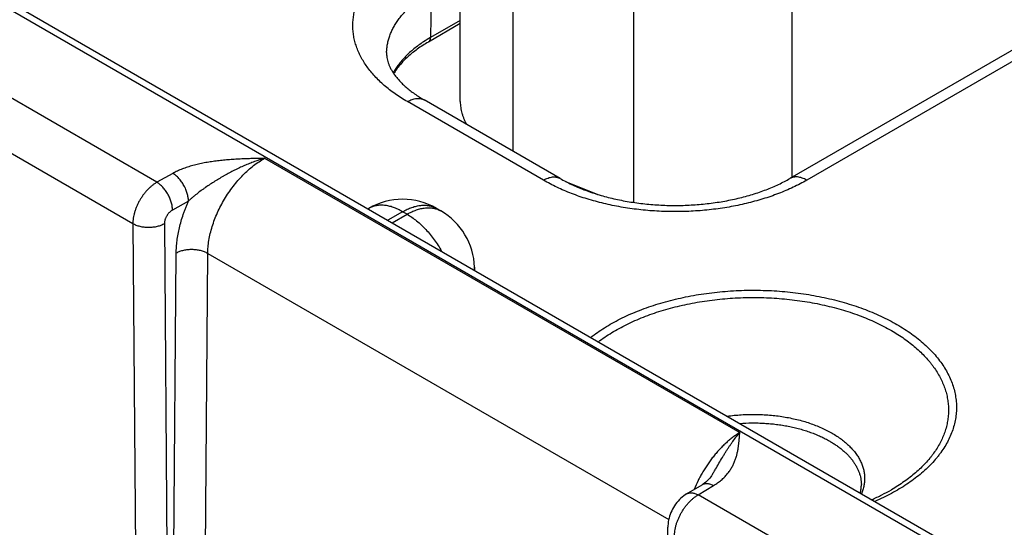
# Model space of a CAD drawing. Header units: inches. Extents: x 0 to 34, y 0 to 22.
# Tile 52 of 68: x 25.155 to 26.03, y 17.22 to 17.671. Entities that reach past the tile are written whole.
import ezdxf

# ---------------------------------------------------------------- set-up
doc = ezdxf.new("R2010")
doc.units = ezdxf.units.IN
doc.header["$LTSCALE"] = 1.87
doc.header["$MEASUREMENT"] = 0
doc.layers.get('0').update_dxf_attribs({"linetype": 'CONTINUOUS'})

msp = doc.modelspace()

# ---------------------------------------------------------------- linework, layer by layer
at = {"color": 7, "linetype": 'CONTINUOUS'}
for p, q in [((23.95299, 18.36918), (26.54822, 16.87073)), ((23.9625, 18.37012), (26.55773, 16.87167)), ((25.54668, 17.59806), (25.54668, 17.78748)), ((26.2194, 17.74897), (25.83969, 17.52973)), ((26.2344, 17.74748), (25.85469, 17.52824)), ((25.59359, 17.55398), (25.59359, 17.73546)), ((25.52089, 17.69605), (25.52027, 17.65507)), ((25.70089, 17.50844), (25.70089, 17.69208)), ((25.84177, 17.53093), (25.84177, 17.69919)), ((25.54668, 17.6674), (25.5184, 17.65107)), ((25.54668, 17.67033), (25.52027, 17.65507)), ((25.27692, 17.52633), (25.10059, 17.62814)), ((25.6206, 17.52824), (25.49968, 17.59805)), ((25.6356, 17.52973), (25.51468, 17.59954)), ((25.25559, 17.48944), (25.0795, 17.59111)), ((25.37277, 17.54766), (25.79515, 17.30378)), ((25.29114, 17.53425), (25.27692, 17.52633)), ((25.64031, 17.52715), (25.66898, 17.51556)), ((25.30503, 17.50962), (25.29082, 17.50169)), ((25.46546, 17.50317), (25.46473, 17.50275)), ((25.49546, 17.5002), (25.4823, 17.49261)), ((25.49939, 17.49793), (25.49546, 17.5002)), ((25.5294, 17.5009), (25.52546, 17.50317)), ((25.48624, 17.49033), (25.49939, 17.49793)), ((25.25559, 17.48944), (25.2592, 17.02171)), ((25.28363, 17.48944), (25.28724, 17.02171)), ((25.29076, 17.02374), (25.29412, 17.46335)), ((25.31879, 17.02346), (25.32216, 17.46307)), ((25.32216, 17.46307), (25.73198, 17.22644)), ((25.55937, 17.45075), (25.55945, 17.44807)), ((25.74794, 17.24928), (25.76166, 17.25749)), ((25.7582, 17.24845), (25.77193, 17.25665)), ((25.93453, 17.14663), (25.7582, 17.24845)), ((25.73474, 16.75191), (25.73125, 17.21958))]:
    msp.add_line(p, q, dxfattribs=at)
for points in [[(25.77043, 17.26588), (25.7701, 17.26536), (25.7694, 17.26433), (25.76862, 17.26334), (25.76778, 17.26237), (25.76687, 17.26143), (25.76589, 17.26054), (25.76487, 17.25969), (25.7638, 17.25889), (25.76269, 17.25813), (25.76167, 17.25749)], [(25.74794, 17.24928), (25.74673, 17.24852), (25.74536, 17.24755), (25.74402, 17.2465), (25.74273, 17.24536), (25.7415, 17.24416), (25.74032, 17.24289), (25.7392, 17.24156), (25.73816, 17.24019), (25.73718, 17.23877), (25.73627, 17.23731), (25.73543, 17.23582), (25.73466, 17.23428), (25.73396, 17.23271), (25.73333, 17.2311), (25.73277, 17.22946), (25.73229, 17.22779), (25.7319, 17.2261), (25.7316, 17.2244), (25.73139, 17.2227), (25.73128, 17.22101), (25.73126, 17.21958)]]:
    msp.add_lwpolyline(points, dxfattribs=at)
for centre, radius, start, end in [((25.58189, 17.54829), 0.12329, 119.98713, 123.37597), ((25.49546, 17.45121), 0.06, 59.99853, 120.00141), ((25.49939, 17.44894), 0.06, 1.73191, 59.99859), ((25.53929, 17.45015), 0.02009, 354.34961, 1.7241)]:
    msp.add_arc(centre, radius, start, end, dxfattribs=at)
for points, knots in [([(25.49968, 17.59805), (25.49779, 17.59915), (25.4941, 17.60138), (25.48879, 17.60493), (25.48379, 17.60863), (25.4791, 17.61246), (25.47475, 17.61642), (25.47074, 17.62051), (25.46708, 17.6247), (25.46378, 17.62899), (25.46085, 17.63337), (25.45829, 17.63783), (25.45612, 17.64236), (25.45433, 17.64694), (25.45293, 17.65157), (25.45193, 17.65624), (25.45133, 17.66093), (25.45113, 17.66563), (25.45133, 17.67034), (25.45193, 17.67503), (25.45293, 17.6797), (25.45433, 17.68433), (25.45612, 17.68891), (25.45829, 17.69344), (25.46085, 17.6979), (25.46378, 17.70228), (25.46708, 17.70657), (25.47074, 17.71076), (25.47475, 17.71485), (25.4791, 17.71881), (25.48379, 17.72264), (25.48879, 17.72634), (25.4941, 17.72989), (25.49779, 17.73212), (25.49968, 17.73322)], [0, 0, 0, 0, 0.037617, 0.07428, 0.109979, 0.14471, 0.178482, 0.211311, 0.243227, 0.274268, 0.304488, 0.333951, 0.362736, 0.390931, 0.41864, 0.445973, 0.473051, 0.5, 0.526949, 0.554027, 0.58136, 0.609069, 0.637264, 0.666049, 0.695512, 0.725732, 0.756773, 0.788689, 0.821518, 0.85529, 0.890021, 0.92572, 0.962383, 1, 1, 1, 1]), ([(25.4812, 17.64168), (25.48123, 17.64294), (25.48139, 17.64547), (25.48195, 17.64925), (25.48282, 17.653), (25.48401, 17.65673), (25.48551, 17.66042), (25.48731, 17.66406), (25.48942, 17.66764), (25.49182, 17.67116), (25.49451, 17.67461), (25.49749, 17.67798), (25.50075, 17.68126), (25.50427, 17.68445), (25.50806, 17.68753), (25.51211, 17.69051), (25.51639, 17.69337), (25.51937, 17.69517), (25.52089, 17.69605)], [0, 0, 0, 0, 0.053818, 0.107949, 0.162634, 0.218103, 0.274568, 0.332222, 0.391235, 0.451753, 0.5139, 0.577772, 0.643447, 0.710976, 0.780392, 0.851708, 0.924917, 1, 1, 1, 1]), ([(25.51406, 17.65124), (25.51257, 17.65026), (25.50967, 17.64825), (25.50553, 17.64506), (25.50168, 17.64176), (25.49812, 17.63835), (25.49486, 17.63484), (25.49191, 17.63124), (25.48928, 17.62756), (25.48772, 17.62502), (25.487, 17.62374)], [0, 0, 0, 0, 0.137805, 0.271832, 0.402088, 0.528617, 0.651511, 0.770906, 0.88699, 1, 1, 1, 1]), ([(25.5184, 17.65107), (25.51667, 17.65008), (25.51331, 17.64803), (25.50853, 17.64478), (25.50409, 17.64139), (25.5, 17.6379), (25.49629, 17.63431), (25.49296, 17.63065), (25.49001, 17.62692), (25.48827, 17.62435), (25.48747, 17.62306)], [0, 0, 0, 0, 0.142193, 0.279584, 0.41205, 0.539514, 0.661957, 0.779423, 0.892034, 1, 1, 1, 1]), ([(25.5184, 17.65107), (25.51854, 17.65116), (25.51882, 17.65135), (25.51919, 17.65171), (25.51951, 17.65213), (25.51978, 17.65262), (25.51999, 17.65317), (25.52014, 17.65376), (25.52024, 17.6544), (25.52026, 17.65485), (25.52027, 17.65507)], [0, 0, 0, 0, 0.108527, 0.219013, 0.333245, 0.452714, 0.578548, 0.711496, 0.851951, 1, 1, 1, 1]), ([(25.4812, 17.64168), (25.48119, 17.64095), (25.48121, 17.63985), (25.48134, 17.63838), (25.48154, 17.63688), (25.48192, 17.63495), (25.48248, 17.63302), (25.48304, 17.63143), (25.48371, 17.62974), (25.48473, 17.62758), (25.48622, 17.62492), (25.48804, 17.62218), (25.49018, 17.61937), (25.49267, 17.61651), (25.4955, 17.61362), (25.49868, 17.61072), (25.5022, 17.60783), (25.50605, 17.60498), (25.51023, 17.60219), (25.51317, 17.60042), (25.51468, 17.59954)], [0, 0, 0, 0, 0.038951, 0.058651, 0.078608, 0.119766, 0.163249, 0.186081, 0.209739, 0.259782, 0.313817, 0.372149, 0.434968, 0.502368, 0.574362, 0.650898, 0.731878, 0.817166, 0.906601, 1, 1, 1, 1]), ([(25.49968, 17.59805), (25.50036, 17.59845), (25.50171, 17.59915), (25.50377, 17.6), (25.50579, 17.60059), (25.50776, 17.60092), (25.50936, 17.60097), (25.51058, 17.60088), (25.51146, 17.60074), (25.51232, 17.60054), (25.51314, 17.60028), (25.51393, 17.59995), (25.51444, 17.59968), (25.51468, 17.59954)], [0, 0, 0, 0, 0.148568, 0.289426, 0.422614, 0.548501, 0.667826, 0.725409, 0.781814, 0.837244, 0.891922, 0.94609, 1, 1, 1, 1]), ([(25.54668, 17.59806), (25.54668, 17.5972), (25.54674, 17.59547), (25.54702, 17.59287), (25.54748, 17.59029), (25.54812, 17.58772), (25.54894, 17.58517), (25.54994, 17.58264), (25.55112, 17.58013), (25.55202, 17.5785), (25.55249, 17.57769)], [0, 0, 0, 0, 0.12098, 0.242362, 0.36454, 0.487896, 0.612794, 0.739573, 0.868548, 1, 1, 1, 1]), ([(25.37277, 17.54766), (25.37096, 17.54762), (25.36734, 17.54754), (25.36192, 17.5474), (25.3565, 17.54723), (25.35108, 17.54701), (25.34568, 17.54671), (25.34029, 17.54633), (25.33492, 17.54585), (25.33048, 17.54535), (25.32695, 17.54488), (25.32432, 17.54449), (25.32171, 17.54406), (25.31912, 17.54359), (25.31655, 17.54308), (25.31318, 17.54235), (25.30905, 17.54132), (25.30423, 17.53988), (25.30036, 17.53851), (25.29738, 17.5373), (25.29522, 17.53634), (25.29315, 17.53533), (25.2918, 17.53462), (25.29114, 17.53425)], [0, 0, 0, 0, 0.065012, 0.130014, 0.194993, 0.259926, 0.32478, 0.389504, 0.454027, 0.518257, 0.550226, 0.582073, 0.613778, 0.645319, 0.676671, 0.707808, 0.769315, 0.829584, 0.888328, 0.917035, 0.945243, 0.972911, 1, 1, 1, 1]), ([(25.37277, 17.54766), (25.36972, 17.54679), (25.36518, 17.54532), (25.3592, 17.54305), (25.35472, 17.54118), (25.35027, 17.53917), (25.34585, 17.53703), (25.34146, 17.53476), (25.33785, 17.53277), (25.33498, 17.53112), (25.33213, 17.52944), (25.32859, 17.52728), (25.32441, 17.52459), (25.32098, 17.52227), (25.31827, 17.52037), (25.31561, 17.51843), (25.313, 17.51645), (25.31045, 17.5144), (25.30859, 17.51284), (25.30678, 17.51125), (25.30561, 17.51017), (25.30503, 17.50962)], [0, 0, 0, 0, 0.121355, 0.182864, 0.244854, 0.307266, 0.370038, 0.433101, 0.496388, 0.528094, 0.559831, 0.623357, 0.686894, 0.750352, 0.782016, 0.813612, 0.876499, 0.907729, 0.938759, 0.969537, 1, 1, 1, 1]), ([(25.32216, 17.46307), (25.32217, 17.46498), (25.32238, 17.46888), (25.32315, 17.47481), (25.32439, 17.48089), (25.32609, 17.48706), (25.32823, 17.49326), (25.33079, 17.49943), (25.33375, 17.50552), (25.33708, 17.51146), (25.34075, 17.51721), (25.34472, 17.52271), (25.34896, 17.5279), (25.35342, 17.53273), (25.35806, 17.53717), (25.36285, 17.54116), (25.36772, 17.54468), (25.37108, 17.54673), (25.37277, 17.54766)], [0, 0, 0, 0, 0.055899, 0.114224, 0.174747, 0.237189, 0.301222, 0.366486, 0.432595, 0.499145, 0.565725, 0.631922, 0.697331, 0.761564, 0.824256, 0.885075, 0.943735, 1, 1, 1, 1]), ([(25.30503, 17.50962), (25.30503, 17.51016), (25.30499, 17.51128), (25.30478, 17.51299), (25.30445, 17.51474), (25.30399, 17.51652), (25.30341, 17.51831), (25.30271, 17.5201), (25.3019, 17.52187), (25.30098, 17.5236), (25.29997, 17.52528), (25.29888, 17.52689), (25.29771, 17.52841), (25.29648, 17.52983), (25.2952, 17.53114), (25.29388, 17.53232), (25.29254, 17.53336), (25.29161, 17.53397), (25.29114, 17.53425)], [0, 0, 0, 0, 0.055931, 0.1144, 0.175156, 0.23789, 0.302248, 0.367845, 0.434268, 0.501088, 0.56787, 0.63418, 0.69959, 0.763693, 0.826108, 0.886487, 0.944531, 1, 1, 1, 1]), ([(25.27692, 17.52633), (25.27657, 17.52612), (25.27586, 17.5257), (25.27444, 17.52477), (25.27269, 17.52346), (25.27066, 17.52171), (25.26868, 17.51976), (25.26678, 17.51764), (25.26498, 17.51536), (25.2633, 17.51296), (25.26175, 17.51044), (25.26034, 17.50785), (25.2591, 17.50519), (25.25803, 17.5025), (25.25714, 17.49981), (25.25644, 17.49713), (25.25594, 17.49451), (25.25569, 17.49235), (25.2556, 17.49067), (25.25559, 17.48985), (25.25559, 17.48944)], [0, 0, 0, 0, 0.027687, 0.056023, 0.114526, 0.175278, 0.23798, 0.302288, 0.36782, 0.434172, 0.500922, 0.567639, 0.633895, 0.699269, 0.76336, 0.825791, 0.886224, 0.944367, 0.972511, 1, 1, 1, 1]), ([(25.29082, 17.50169), (25.29082, 17.50224), (25.29077, 17.50336), (25.29057, 17.50506), (25.29024, 17.50681), (25.28978, 17.50859), (25.28919, 17.51039), (25.28849, 17.51218), (25.28768, 17.51395), (25.28677, 17.51568), (25.28576, 17.51736), (25.28467, 17.51896), (25.2835, 17.52049), (25.28227, 17.52191), (25.28099, 17.52321), (25.27967, 17.52439), (25.27832, 17.52544), (25.27739, 17.52605), (25.27693, 17.52633)], [0, 0, 0, 0, 0.055931, 0.1144, 0.175156, 0.23789, 0.302249, 0.367845, 0.434268, 0.501088, 0.56787, 0.63418, 0.69959, 0.763694, 0.826108, 0.886487, 0.944531, 1, 1, 1, 1]), ([(25.6206, 17.52824), (25.62127, 17.52863), (25.62262, 17.52934), (25.62468, 17.53018), (25.62671, 17.53077), (25.62868, 17.5311), (25.63027, 17.53116), (25.6315, 17.53106), (25.63238, 17.53093), (25.63323, 17.53073), (25.63406, 17.53046), (25.63485, 17.53013), (25.63535, 17.52987), (25.6356, 17.52973)], [0, 0, 0, 0, 0.148568, 0.289426, 0.422614, 0.548501, 0.667826, 0.725409, 0.781814, 0.837244, 0.891922, 0.94609, 1, 1, 1, 1]), ([(25.85469, 17.52824), (25.85275, 17.52712), (25.84878, 17.52494), (25.84263, 17.52188), (25.83622, 17.519), (25.82958, 17.5163), (25.82271, 17.51379), (25.81565, 17.51148), (25.80839, 17.50937), (25.80096, 17.50748), (25.79339, 17.50579), (25.78567, 17.50432), (25.77785, 17.50307), (25.76992, 17.50204), (25.76192, 17.50124), (25.75116, 17.50048), (25.73764, 17.50009), (25.72412, 17.50048), (25.71336, 17.50124), (25.70536, 17.50204), (25.69744, 17.50307), (25.68961, 17.50432), (25.6819, 17.50579), (25.67432, 17.50748), (25.66689, 17.50937), (25.65964, 17.51148), (25.65257, 17.51379), (25.64571, 17.5163), (25.63906, 17.519), (25.63266, 17.52188), (25.62651, 17.52494), (25.62253, 17.52712), (25.6206, 17.52824)], [0, 0, 0, 0, 0.027597, 0.055844, 0.084716, 0.114188, 0.144225, 0.174793, 0.205853, 0.237364, 0.269281, 0.301559, 0.334149, 0.367002, 0.400067, 0.433291, 0.5, 0.566709, 0.599933, 0.632998, 0.665851, 0.698441, 0.730719, 0.762636, 0.794147, 0.825207, 0.855775, 0.885812, 0.915284, 0.944156, 0.972403, 1, 1, 1, 1]), ([(25.6356, 17.52973), (25.6372, 17.5288), (25.6405, 17.52699), (25.64564, 17.52444), (25.65106, 17.52201), (25.65673, 17.51971), (25.66264, 17.51756), (25.66876, 17.51557), (25.67509, 17.51375), (25.68159, 17.51209), (25.68824, 17.51062), (25.69504, 17.50934), (25.70196, 17.50824), (25.70898, 17.50734), (25.71607, 17.50663), (25.72563, 17.50596), (25.73764, 17.50562), (25.74965, 17.50596), (25.75921, 17.50663), (25.76631, 17.50734), (25.77332, 17.50824), (25.78024, 17.50934), (25.78704, 17.51062), (25.7937, 17.51209), (25.8002, 17.51375), (25.80652, 17.51557), (25.81264, 17.51756), (25.81855, 17.51971), (25.82422, 17.52201), (25.82964, 17.52444), (25.83479, 17.52699), (25.83809, 17.5288), (25.83969, 17.52973)], [0, 0, 0, 0, 0.026154, 0.053279, 0.081317, 0.110207, 0.139886, 0.170291, 0.20136, 0.233027, 0.265227, 0.297895, 0.330965, 0.36437, 0.398044, 0.431919, 0.5, 0.568081, 0.601956, 0.63563, 0.669035, 0.702105, 0.734773, 0.766973, 0.79864, 0.829709, 0.860114, 0.889793, 0.918683, 0.946721, 0.973846, 1, 1, 1, 1]), ([(25.85469, 17.52824), (25.85401, 17.52863), (25.85266, 17.52934), (25.8506, 17.53018), (25.84858, 17.53077), (25.84661, 17.5311), (25.84501, 17.53116), (25.84379, 17.53106), (25.84291, 17.53093), (25.84205, 17.53073), (25.84123, 17.53046), (25.84044, 17.53013), (25.83993, 17.52987), (25.83969, 17.52973)], [0, 0, 0, 0, 0.148568, 0.289426, 0.422614, 0.548501, 0.667826, 0.725409, 0.781814, 0.837244, 0.891922, 0.94609, 1, 1, 1, 1]), ([(25.29412, 17.46335), (25.29414, 17.46517), (25.29429, 17.46886), (25.29484, 17.47446), (25.29573, 17.48018), (25.29696, 17.486), (25.2985, 17.49189), (25.30005, 17.49681), (25.30144, 17.50075), (25.30256, 17.50372), (25.30376, 17.50668), (25.3046, 17.50864), (25.30503, 17.50962)], [0, 0, 0, 0, 0.113799, 0.231376, 0.3525, 0.476886, 0.604208, 0.734101, 0.799892, 0.866175, 0.932896, 1, 1, 1, 1]), ([(25.29082, 17.50169), (25.29058, 17.50156), (25.29009, 17.50126), (25.28914, 17.50056), (25.28824, 17.49974), (25.2874, 17.49882), (25.28679, 17.49806), (25.28623, 17.49727), (25.2857, 17.49643), (25.28523, 17.49557), (25.28481, 17.49469), (25.28445, 17.49379), (25.28415, 17.4929), (25.28391, 17.49201), (25.28377, 17.49127), (25.28369, 17.49069), (25.28365, 17.49027), (25.28363, 17.48985), (25.28362, 17.48958), (25.28363, 17.48944)], [0, 0, 0, 0, 0.056257, 0.114958, 0.238601, 0.302971, 0.368526, 0.434869, 0.50158, 0.568234, 0.634406, 0.699684, 0.763676, 0.826005, 0.886345, 0.915684, 0.944419, 0.972534, 1, 1, 1, 1]), ([(25.49546, 17.5002), (25.4941, 17.50098), (25.49205, 17.50206), (25.48926, 17.50328), (25.48656, 17.50429), (25.48386, 17.50508), (25.48119, 17.50561), (25.47924, 17.50587), (25.47733, 17.50599), (25.47547, 17.50599), (25.47366, 17.50585), (25.47189, 17.50558), (25.47018, 17.50518), (25.46854, 17.50465), (25.46696, 17.50398), (25.46595, 17.50346), (25.46546, 17.50317)], [0, 0, 0, 0, 0.148542, 0.219948, 0.289419, 0.422584, 0.48642, 0.548508, 0.608953, 0.667884, 0.725457, 0.781852, 0.837272, 0.891941, 0.9461, 1, 1, 1, 1]), ([(25.49546, 17.5002), (25.49681, 17.50098), (25.49887, 17.50206), (25.50166, 17.50328), (25.50436, 17.50429), (25.50705, 17.50508), (25.50973, 17.50561), (25.51168, 17.50587), (25.51358, 17.50599), (25.51545, 17.50599), (25.51726, 17.50585), (25.51902, 17.50558), (25.52073, 17.50518), (25.52238, 17.50465), (25.52396, 17.50398), (25.52497, 17.50346), (25.52546, 17.50317)], [0, 0, 0, 0, 0.148542, 0.219948, 0.289419, 0.422584, 0.48642, 0.548508, 0.608953, 0.667884, 0.725457, 0.781852, 0.837272, 0.891941, 0.9461, 1, 1, 1, 1]), ([(25.49939, 17.49793), (25.50075, 17.49871), (25.5028, 17.49979), (25.50559, 17.501), (25.50829, 17.50202), (25.51099, 17.50281), (25.51367, 17.50333), (25.51561, 17.50359), (25.51752, 17.50372), (25.51938, 17.50371), (25.5212, 17.50358), (25.52296, 17.50331), (25.52467, 17.5029), (25.52631, 17.50237), (25.5279, 17.50171), (25.5289, 17.50118), (25.5294, 17.5009)], [0, 0, 0, 0, 0.148542, 0.219948, 0.289419, 0.422584, 0.48642, 0.548508, 0.608953, 0.667884, 0.725457, 0.781852, 0.837272, 0.891941, 0.9461, 1, 1, 1, 1]), ([(25.49939, 17.49793), (25.50086, 17.49708), (25.50378, 17.49522), (25.50802, 17.49201), (25.51216, 17.48837), (25.51618, 17.48434), (25.52002, 17.47994), (25.52365, 17.47522), (25.52704, 17.47024), (25.52911, 17.46678), (25.5301, 17.46502)], [0, 0, 0, 0, 0.111529, 0.228192, 0.349474, 0.474739, 0.603255, 0.734216, 0.866761, 1, 1, 1, 1]), ([(25.28363, 17.48944), (25.28315, 17.48917), (25.28215, 17.48866), (25.28058, 17.488), (25.2789, 17.48743), (25.27713, 17.48695), (25.2753, 17.48657), (25.27342, 17.4863), (25.2715, 17.48614), (25.26956, 17.48609), (25.26762, 17.48614), (25.26571, 17.4863), (25.26383, 17.48657), (25.26201, 17.48695), (25.26026, 17.48742), (25.2586, 17.488), (25.25704, 17.48866), (25.25606, 17.48917), (25.25559, 17.48944)], [0, 0, 0, 0, 0.056387, 0.115174, 0.176119, 0.238927, 0.30326, 0.36875, 0.435005, 0.501617, 0.568173, 0.634259, 0.699472, 0.763426, 0.825759, 0.886144, 0.9443, 1, 1, 1, 1]), ([(25.32216, 17.46307), (25.32169, 17.46334), (25.32071, 17.46385), (25.31915, 17.46452), (25.31749, 17.4651), (25.31574, 17.46558), (25.31392, 17.46597), (25.31204, 17.46626), (25.31013, 17.46644), (25.30819, 17.46651), (25.30626, 17.46648), (25.30434, 17.46633), (25.30245, 17.46609), (25.30062, 17.46574), (25.29885, 17.46529), (25.29718, 17.46474), (25.2956, 17.4641), (25.2946, 17.46361), (25.29412, 17.46335)], [0, 0, 0, 0, 0.055795, 0.11408, 0.174617, 0.237111, 0.301226, 0.366589, 0.432804, 0.49946, 0.566134, 0.632405, 0.697861, 0.762102, 0.824755, 0.885479, 0.943975, 1, 1, 1, 1]), ([(25.66262, 17.38849), (25.66458, 17.39001), (25.66863, 17.39297), (25.67503, 17.39716), (25.6818, 17.40115), (25.68893, 17.40492), (25.6964, 17.40847), (25.70419, 17.41178), (25.71228, 17.41484), (25.72064, 17.41765), (25.72924, 17.4202), (25.73807, 17.42248), (25.7471, 17.42448), (25.7563, 17.4262), (25.76564, 17.42763), (25.77511, 17.42878), (25.78467, 17.42962), (25.79429, 17.43018), (25.80395, 17.43043), (25.81362, 17.43038), (25.82327, 17.43004), (25.83288, 17.4294), (25.84241, 17.42846), (25.85184, 17.42723), (25.86115, 17.42571), (25.8703, 17.4239), (25.87927, 17.42181), (25.88803, 17.41945), (25.89656, 17.41682), (25.90484, 17.41394), (25.91284, 17.4108), (25.92053, 17.40741), (25.9279, 17.4038), (25.93265, 17.4012), (25.93496, 17.39987)], [0, 0, 0, 0, 0.025975, 0.052713, 0.080203, 0.108428, 0.137361, 0.166972, 0.197224, 0.228075, 0.25948, 0.291389, 0.32375, 0.356505, 0.389598, 0.422967, 0.456551, 0.490286, 0.524108, 0.557953, 0.591756, 0.625452, 0.658977, 0.692268, 0.725264, 0.757905, 0.790134, 0.821895, 0.853136, 0.883809, 0.913869, 0.943277, 0.971997, 1, 1, 1, 1]), ([(25.66945, 17.38455), (25.67135, 17.38598), (25.67527, 17.38879), (25.68145, 17.39275), (25.68798, 17.39652), (25.69485, 17.40008), (25.70204, 17.40343), (25.70952, 17.40655), (25.71729, 17.40943), (25.7253, 17.41208), (25.73355, 17.41447), (25.74201, 17.41661), (25.75065, 17.41848), (25.75945, 17.42008), (25.76839, 17.42142), (25.77744, 17.42247), (25.78657, 17.42325), (25.79576, 17.42375), (25.80499, 17.42396), (25.81422, 17.42389), (25.82343, 17.42354), (25.83259, 17.4229), (25.84169, 17.42199), (25.85068, 17.42079), (25.85956, 17.41932), (25.86828, 17.41758), (25.87684, 17.41558), (25.88519, 17.41331), (25.89333, 17.41079), (25.90122, 17.40803), (25.90885, 17.40503), (25.91619, 17.40179), (25.92322, 17.39834), (25.92775, 17.39586), (25.92996, 17.39459)], [0, 0, 0, 0, 0.026101, 0.052958, 0.080558, 0.108883, 0.137906, 0.167595, 0.197913, 0.22882, 0.260268, 0.29221, 0.324591, 0.357356, 0.390449, 0.423808, 0.457373, 0.491082, 0.52487, 0.558674, 0.592431, 0.626076, 0.659547, 0.692781, 0.725719, 0.7583, 0.79047, 0.822173, 0.853358, 0.883979, 0.91399, 0.943352, 0.972032, 1, 1, 1, 1]), ([(25.93496, 17.39987), (25.93721, 17.39857), (25.94159, 17.39591), (25.94786, 17.39166), (25.95373, 17.38722), (25.95919, 17.3826), (25.9642, 17.37782), (25.96877, 17.37289), (25.97288, 17.36783), (25.97651, 17.36264), (25.97965, 17.35735), (25.9823, 17.35197), (25.98445, 17.34651), (25.98609, 17.34098), (25.98721, 17.33542), (25.98781, 17.32983), (25.98789, 17.32422), (25.98744, 17.31862), (25.98648, 17.31305), (25.985, 17.30751), (25.98301, 17.30203), (25.98052, 17.29662), (25.97752, 17.2913), (25.97464, 17.28698), (25.9721, 17.28358), (25.96937, 17.28018), (25.96565, 17.276), (25.96076, 17.27118), (25.95544, 17.26651), (25.9497, 17.26202), (25.94354, 17.25771), (25.937, 17.25359), (25.93008, 17.24969), (25.92282, 17.246), (25.91781, 17.24373), (25.91525, 17.24263)], [0, 0, 0, 0, 0.036764, 0.072508, 0.107219, 0.140899, 0.173559, 0.205225, 0.235936, 0.265748, 0.294732, 0.322976, 0.350582, 0.37767, 0.404369, 0.430822, 0.457176, 0.483583, 0.510191, 0.537146, 0.564581, 0.592619, 0.621367, 0.650918, 0.666022, 0.681353, 0.712722, 0.745076, 0.778442, 0.812839, 0.848269, 0.884723, 0.922184, 0.960622, 1, 1, 1, 1]), ([(25.92996, 17.39459), (25.93194, 17.39345), (25.93581, 17.3911), (25.94137, 17.38738), (25.94661, 17.38351), (25.95152, 17.37949), (25.95608, 17.37534), (25.96029, 17.37106), (25.9635, 17.36738), (25.96589, 17.36438), (25.96811, 17.36139), (25.97065, 17.35759), (25.97333, 17.35291), (25.97561, 17.34817), (25.97748, 17.34336), (25.97894, 17.33851), (25.97999, 17.33362), (25.98062, 17.3287), (25.98083, 17.32377), (25.98062, 17.31884), (25.97999, 17.31393), (25.97894, 17.30904), (25.97748, 17.30418), (25.97561, 17.29938), (25.97333, 17.29463), (25.97065, 17.28996), (25.9681, 17.28616), (25.96588, 17.28317), (25.9635, 17.28017), (25.96028, 17.27648), (25.95608, 17.2722), (25.95151, 17.26805), (25.94661, 17.26404), (25.94136, 17.26016), (25.9358, 17.25644), (25.93193, 17.2541), (25.92995, 17.25296)], [0, 0, 0, 0, 0.037616, 0.074279, 0.109976, 0.144707, 0.178478, 0.211306, 0.24322, 0.258849, 0.274265, 0.304484, 0.333946, 0.36273, 0.390925, 0.418632, 0.445965, 0.473042, 0.49999, 0.526939, 0.554016, 0.581349, 0.609058, 0.637253, 0.666038, 0.695502, 0.725722, 0.741139, 0.756768, 0.788684, 0.821514, 0.855286, 0.890019, 0.925718, 0.962382, 1, 1, 1, 1]), ([(25.78404, 17.3184), (25.78609, 17.31869), (25.79024, 17.31919), (25.79649, 17.3197), (25.80279, 17.31998), (25.80911, 17.32003), (25.81542, 17.31985), (25.82169, 17.31944), (25.82791, 17.31879), (25.83404, 17.31792), (25.84007, 17.31682), (25.84596, 17.31551), (25.8517, 17.31397), (25.85725, 17.31224), (25.8626, 17.3103), (25.86772, 17.30816), (25.8726, 17.30584), (25.87573, 17.30415), (25.87724, 17.30328)], [0, 0, 0, 0, 0.064911, 0.130305, 0.196005, 0.261833, 0.327611, 0.393159, 0.4583, 0.52286, 0.586672, 0.649573, 0.711408, 0.772034, 0.831318, 0.889139, 0.945395, 1, 1, 1, 1]), ([(25.7952, 17.31196), (25.79883, 17.31222), (25.80429, 17.31244), (25.81157, 17.31237), (25.81703, 17.31214), (25.82245, 17.31174), (25.82782, 17.31115), (25.83312, 17.31039), (25.83834, 17.30945), (25.84346, 17.30835), (25.84847, 17.30708), (25.85334, 17.30565), (25.85806, 17.30405), (25.86261, 17.30231), (25.86699, 17.30042), (25.87117, 17.29839), (25.87386, 17.29692), (25.87517, 17.29617)], [0, 0, 0, 0, 0.132073, 0.198237, 0.264289, 0.330087, 0.39549, 0.460361, 0.524563, 0.587968, 0.650451, 0.711894, 0.772187, 0.831229, 0.888929, 0.945208, 1, 1, 1, 1]), ([(25.79515, 17.30378), (25.79413, 17.30317), (25.79209, 17.30186), (25.7891, 17.29972), (25.78613, 17.29737), (25.7832, 17.29483), (25.78031, 17.29211), (25.77748, 17.2892), (25.77471, 17.28614), (25.77203, 17.28292), (25.76943, 17.27956), (25.76694, 17.27607), (25.76455, 17.27248), (25.76228, 17.26878), (25.76014, 17.26499), (25.75746, 17.25986), (25.75567, 17.25592), (25.75457, 17.25325)], [0, 0, 0, 0, 0.054242, 0.110156, 0.167661, 0.226657, 0.287033, 0.348661, 0.411404, 0.475116, 0.53964, 0.604816, 0.670477, 0.736451, 0.802567, 0.868649, 1, 1, 1, 1]), ([(25.77043, 17.26588), (25.77096, 17.26677), (25.77202, 17.26855), (25.7741, 17.27209), (25.77663, 17.27647), (25.77916, 17.28078), (25.7812, 17.28414), (25.78272, 17.28659), (25.78424, 17.28898), (25.78578, 17.29132), (25.78732, 17.29358), (25.78937, 17.29648), (25.79193, 17.2999), (25.79407, 17.30253), (25.79515, 17.30378)], [0, 0, 0, 0, 0.068782, 0.13702, 0.271645, 0.403414, 0.468048, 0.531756, 0.594469, 0.656116, 0.716623, 0.775924, 0.890688, 1, 1, 1, 1]), ([(25.77193, 17.25665), (25.77255, 17.25703), (25.77376, 17.25778), (25.77607, 17.25937), (25.77873, 17.26145), (25.78159, 17.26412), (25.7841, 17.26691), (25.78627, 17.2698), (25.78812, 17.27275), (25.78967, 17.27577), (25.79096, 17.27882), (25.79201, 17.28191), (25.79285, 17.28501), (25.79351, 17.28813), (25.79401, 17.29125), (25.7944, 17.29438), (25.79465, 17.297), (25.79482, 17.29908), (25.79497, 17.30117), (25.79508, 17.30274), (25.79515, 17.30378)], [0, 0, 0, 0, 0.039358, 0.077779, 0.151911, 0.222696, 0.290487, 0.355691, 0.418733, 0.480026, 0.539956, 0.598864, 0.657035, 0.714697, 0.772025, 0.829146, 0.886148, 0.914623, 0.943088, 1, 1, 1, 1]), ([(25.87724, 17.30328), (25.87871, 17.30243), (25.88155, 17.30069), (25.88557, 17.29788), (25.88928, 17.29492), (25.89265, 17.29183), (25.8952, 17.28913), (25.89705, 17.28692), (25.89875, 17.28472), (25.90065, 17.2819), (25.90256, 17.27841), (25.90408, 17.27486), (25.90521, 17.27125), (25.90594, 17.26761), (25.90626, 17.26395), (25.90617, 17.26028), (25.90567, 17.25662), (25.90477, 17.253), (25.90392, 17.25063), (25.90343, 17.24947)], [0, 0, 0, 0, 0.077147, 0.151726, 0.223713, 0.293124, 0.360022, 0.392568, 0.424534, 0.486803, 0.547067, 0.605609, 0.662766, 0.718926, 0.774512, 0.829968, 0.885748, 0.942289, 1, 1, 1, 1]), ([(25.87517, 17.29617), (25.87625, 17.29555), (25.87836, 17.29427), (25.88139, 17.29225), (25.88425, 17.29014), (25.88694, 17.28796), (25.88943, 17.2857), (25.89174, 17.28338), (25.89385, 17.28099), (25.89576, 17.27855), (25.89746, 17.27606), (25.89895, 17.27352), (25.90023, 17.27094), (25.90129, 17.26833), (25.90213, 17.26569), (25.90274, 17.26303), (25.90314, 17.26036), (25.90325, 17.25857), (25.90327, 17.25767)], [0, 0, 0, 0, 0.075083, 0.148292, 0.219608, 0.289024, 0.356553, 0.422228, 0.4861, 0.548247, 0.608765, 0.667778, 0.725432, 0.781897, 0.837366, 0.892051, 0.946182, 1, 1, 1, 1]), ([(25.76167, 17.25749), (25.76183, 17.25759), (25.76218, 17.25778), (25.76271, 17.25801), (25.76328, 17.2582), (25.76406, 17.2584), (25.76509, 17.25854), (25.76639, 17.25851), (25.76774, 17.25831), (25.76912, 17.25793), (25.77054, 17.25738), (25.77146, 17.25691), (25.77193, 17.25665)], [0, 0, 0, 0, 0.054126, 0.108504, 0.16338, 0.218989, 0.333176, 0.452651, 0.578529, 0.71153, 0.85201, 1, 1, 1, 1]), ([(25.90231, 17.25012), (25.90248, 17.25075), (25.90278, 17.252), (25.90309, 17.2539), (25.90326, 17.25579), (25.90328, 17.25705), (25.90327, 17.25767)], [0, 0, 0, 0, 0.255732, 0.50643, 0.753917, 1, 1, 1, 1]), ([(25.73711, 17.21142), (25.73711, 17.21224), (25.73717, 17.21392), (25.73746, 17.21649), (25.73795, 17.21912), (25.73864, 17.2218), (25.73952, 17.2245), (25.74058, 17.22719), (25.74181, 17.22985), (25.7432, 17.23246), (25.74473, 17.23498), (25.7464, 17.2374), (25.74817, 17.23969), (25.75005, 17.24182), (25.752, 17.24379), (25.75402, 17.24556), (25.75575, 17.24687), (25.75715, 17.24781), (25.75785, 17.24824), (25.7582, 17.24845)], [0, 0, 0, 0, 0.055681, 0.113909, 0.174443, 0.236984, 0.301184, 0.366662, 0.433007, 0.499795, 0.566589, 0.632956, 0.698468, 0.762714, 0.825314, 0.885917, 0.944223, 0.972442, 1, 1, 1, 1]), ([(25.74794, 17.24928), (25.74811, 17.24938), (25.74845, 17.24957), (25.74899, 17.24981), (25.74955, 17.25), (25.75033, 17.25019), (25.75137, 17.25033), (25.75266, 17.25031), (25.75401, 17.2501), (25.7554, 17.24972), (25.75681, 17.24917), (25.75774, 17.24871), (25.7582, 17.24845)], [0, 0, 0, 0, 0.054125, 0.108503, 0.16338, 0.218989, 0.333177, 0.452653, 0.578531, 0.711533, 0.852012, 1, 1, 1, 1]), ([(25.91255, 17.24419), (25.91558, 17.24552), (25.92146, 17.24828), (25.92718, 17.25136), (25.92995, 17.25296)], [0, 0, 0, 0, 0.508881, 1, 1, 1, 1])]:
    msp.add_open_spline(points, degree=3, knots=knots, dxfattribs=at)

doc.saveas('drawing.dxf')
